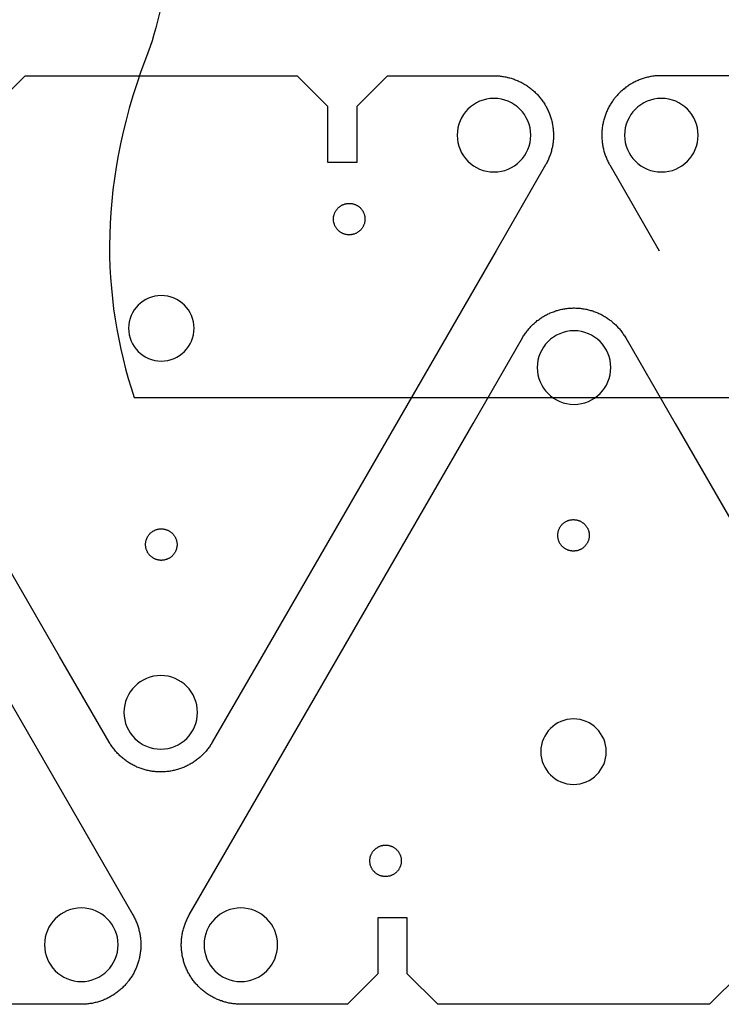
# Model space of a CAD drawing. Header units: millimetres. Extents: x 60 to 599, y 167 to 417.
# Tile 3 of 6: x 197 to 286, y 167 to 292. Entities that reach past the tile are written whole.
import ezdxf

# ---------------------------------------------------------------- set-up
doc = ezdxf.new("R2010")
doc.units = ezdxf.units.MM
doc.layers.get('0').update_dxf_attribs({"linetype": 'CONTINUOUS'})

msp = doc.modelspace()

# ---------------------------------------------------------------- linework, layer by layer
for p, q in [((278.4, 285.27), (278.26, 285.26)), ((278.54, 285.27), (278.4, 285.27)), ((278.68, 285.27), (278.54, 285.27)), ((292.3, 285.27), (278.68, 285.27)), ((274.51, 284.02), (274.4, 283.95)), ((274.63, 284.1), (274.51, 284.02)), ((274.74, 284.17), (274.63, 284.1)), ((274.86, 284.24), (274.74, 284.17)), ((274.98, 284.31), (274.86, 284.24)), ((275.1, 284.38), (274.98, 284.31)), ((275.22, 284.44), (275.1, 284.38)), ((275.35, 284.5), (275.22, 284.44)), ((275.47, 284.56), (275.35, 284.5)), ((275.6, 284.62), (275.47, 284.56)), ((275.72, 284.67), (275.6, 284.62)), ((275.85, 284.73), (275.72, 284.67)), ((275.98, 284.78), (275.85, 284.73)), ((276.11, 284.82), (275.98, 284.78)), ((276.24, 284.87), (276.11, 284.82)), ((276.37, 284.91), (276.24, 284.87)), ((276.5, 284.95), (276.37, 284.91)), ((276.63, 284.99), (276.5, 284.95)), ((276.77, 285.03), (276.63, 284.99)), ((276.9, 285.06), (276.77, 285.03)), ((277.04, 285.09), (276.9, 285.06)), ((277.17, 285.12), (277.04, 285.09)), ((277.31, 285.15), (277.17, 285.12)), ((277.44, 285.17), (277.31, 285.15)), ((277.58, 285.19), (277.44, 285.17)), ((277.71, 285.21), (277.58, 285.19)), ((277.85, 285.23), (277.71, 285.21)), ((277.99, 285.24), (277.85, 285.23)), ((278.13, 285.25), (277.99, 285.24)), ((278.26, 285.26), (278.13, 285.25)), ((273.05, 282.77), (272.96, 282.67)), ((273.14, 282.87), (273.05, 282.77)), ((273.24, 282.97), (273.14, 282.87)), ((273.34, 283.07), (273.24, 282.97)), ((273.43, 283.16), (273.34, 283.07)), ((273.54, 283.26), (273.43, 283.16)), ((273.64, 283.35), (273.54, 283.26)), ((273.74, 283.44), (273.64, 283.35)), ((273.85, 283.53), (273.74, 283.44)), ((273.95, 283.62), (273.85, 283.53)), ((274.06, 283.7), (273.95, 283.62)), ((274.17, 283.79), (274.06, 283.7)), ((274.28, 283.87), (274.17, 283.79)), ((274.4, 283.95), (274.28, 283.87)), ((272.16, 281.55), (272.09, 281.43)), ((272.23, 281.67), (272.16, 281.55)), ((272.3, 281.78), (272.23, 281.67)), ((272.38, 281.9), (272.3, 281.78)), ((272.45, 282.01), (272.38, 281.9)), ((272.53, 282.12), (272.45, 282.01)), ((272.61, 282.24), (272.53, 282.12)), ((272.7, 282.35), (272.61, 282.24)), ((272.78, 282.45), (272.7, 282.35)), ((272.87, 282.56), (272.78, 282.45)), ((272.96, 282.67), (272.87, 282.56)), ((271.57, 280.3), (271.52, 280.17)), ((271.62, 280.43), (271.57, 280.3)), ((271.67, 280.56), (271.62, 280.43)), ((271.72, 280.69), (271.67, 280.56)), ((271.78, 280.81), (271.72, 280.69)), ((271.83, 280.94), (271.78, 280.81)), ((271.89, 281.06), (271.83, 280.94)), ((271.96, 281.19), (271.89, 281.06)), ((272.02, 281.31), (271.96, 281.19)), ((272.09, 281.43), (272.02, 281.31)), ((271.24, 279.11), (271.21, 278.97)), ((271.27, 279.24), (271.24, 279.11)), ((271.29, 279.38), (271.27, 279.24)), ((271.33, 279.51), (271.29, 279.38)), ((271.36, 279.65), (271.33, 279.51)), ((271.4, 279.78), (271.36, 279.65)), ((271.44, 279.91), (271.4, 279.78)), ((271.48, 280.04), (271.44, 279.91)), ((271.52, 280.17), (271.48, 280.04)), ((271.12, 278.15), (271.11, 278.01)), ((271.11, 278.01), (271.11, 277.88)), ((271.11, 277.88), (271.11, 277.74)), ((271.13, 278.29), (271.12, 278.15)), ((271.14, 278.43), (271.13, 278.29)), ((271.16, 278.56), (271.14, 278.43)), ((271.17, 278.7), (271.16, 278.56)), ((271.19, 278.84), (271.17, 278.7)), ((271.21, 278.97), (271.19, 278.84)), ((271.11, 277.74), (271.11, 277.6)), ((271.11, 277.6), (271.11, 277.46)), ((271.11, 277.46), (271.12, 277.32)), ((271.12, 277.32), (271.12, 277.19)), ((271.12, 277.19), (271.14, 277.05)), ((271.14, 277.05), (271.15, 276.91)), ((271.15, 276.91), (271.16, 276.78)), ((271.16, 276.78), (271.18, 276.64)), ((271.18, 276.64), (271.2, 276.5)), ((271.2, 276.5), (271.23, 276.37)), ((271.23, 276.37), (271.25, 276.23)), ((271.25, 276.23), (271.28, 276.1)), ((271.28, 276.1), (271.31, 275.96)), ((271.31, 275.96), (271.34, 275.83)), ((271.34, 275.83), (271.38, 275.69)), ((271.38, 275.69), (271.42, 275.56)), ((271.42, 275.56), (271.46, 275.43)), ((271.46, 275.43), (271.5, 275.3)), ((271.5, 275.3), (271.54, 275.17)), ((271.54, 275.17), (271.59, 275.04)), ((271.59, 275.04), (271.64, 274.91)), ((271.64, 274.91), (271.69, 274.78)), ((271.69, 274.78), (271.75, 274.66)), ((271.75, 274.66), (271.8, 274.53)), ((271.8, 274.53), (271.86, 274.41)), ((271.86, 274.41), (271.92, 274.28)), ((271.92, 274.28), (271.99, 274.16)), ((271.99, 274.16), (272.05, 274.04)), ((272.05, 274.04), (272.12, 273.92)), ((272.12, 273.92), (278.41, 263.03)), ((211.67, 244.39), (540.21, 244.39))]:
    msp.add_line(p, q)
for points in [[(193.96, 281.4), (197.84, 285.26), (209.16, 285.26), (221.06, 285.26), (232.38, 285.26), (236.25, 281.38), (236.25, 274.27), (240, 274.27), (240, 281.4), (243.87, 285.26), (257.4, 285.26), (257.54, 285.26), (257.68, 285.25), (257.81, 285.25), (257.95, 285.24), (258.09, 285.23), (258.23, 285.21), (258.36, 285.2), (258.5, 285.18), (258.63, 285.16), (258.77, 285.13), (258.91, 285.11), (259.04, 285.08), (259.17, 285.05), (259.31, 285.01), (259.44, 284.98), (259.57, 284.94), (259.7, 284.9), (259.84, 284.86), (259.97, 284.81), (260.09, 284.76), (260.22, 284.71), (260.35, 284.66), (260.48, 284.6), (260.6, 284.55), (260.73, 284.49), (260.85, 284.43), (260.97, 284.36), (261.09, 284.3), (261.21, 284.23), (261.33, 284.16), (261.45, 284.09), (261.56, 284.01), (261.68, 283.93), (261.79, 283.86), (261.9, 283.78), (262.01, 283.69), (262.12, 283.61), (262.23, 283.52), (262.33, 283.43), (262.44, 283.34), (262.54, 283.25), (262.64, 283.15), (262.74, 283.06), (262.83, 282.96), (262.93, 282.86), (263.02, 282.76), (263.11, 282.65), (263.2, 282.55), (263.29, 282.44), (263.37, 282.34), (263.46, 282.23), (263.54, 282.12), (263.62, 282), (263.7, 281.89), (263.77, 281.77), (263.85, 281.66), (263.92, 281.54), (263.98, 281.42), (264.05, 281.3), (264.12, 281.18), (264.18, 281.06), (264.24, 280.93), (264.3, 280.81), (264.35, 280.68), (264.41, 280.55), (264.46, 280.43), (264.5, 280.3), (264.55, 280.17), (264.59, 280.04), (264.64, 279.91), (264.68, 279.77), (264.71, 279.64), (264.75, 279.51), (264.78, 279.37), (264.81, 279.24), (264.83, 279.1), (264.86, 278.97), (264.88, 278.83), (264.9, 278.7), (264.92, 278.56), (264.93, 278.42), (264.94, 278.28), (264.95, 278.15), (264.96, 278.01), (264.96, 277.87), (264.97, 277.73), (264.97, 277.6), (264.96, 277.46), (264.96, 277.32), (264.95, 277.18), (264.94, 277.05), (264.93, 276.91), (264.91, 276.77), (264.89, 276.64), (264.87, 276.5), (264.85, 276.36), (264.82, 276.23), (264.8, 276.09), (264.76, 275.96), (264.73, 275.83), (264.7, 275.69), (264.66, 275.56), (264.62, 275.43), (264.58, 275.3), (264.53, 275.17), (264.48, 275.04), (264.43, 274.91), (264.38, 274.78), (264.33, 274.66), (264.27, 274.53), (264.21, 274.41), (264.15, 274.28), (264.09, 274.16), (264.02, 274.04), (263.96, 273.92), (257.67, 263.03), (227.9, 211.47), (221.61, 200.58), (221.54, 200.46), (221.47, 200.34), (221.4, 200.23), (221.32, 200.11), (221.24, 200), (221.16, 199.89), (221.08, 199.78), (221, 199.67), (220.91, 199.56), (220.82, 199.45), (220.73, 199.35), (220.64, 199.25), (220.54, 199.15), (220.45, 199.05), (220.35, 198.95), (220.25, 198.85), (220.15, 198.76), (220.05, 198.67), (219.94, 198.58), (219.84, 198.49), (219.73, 198.41), (219.62, 198.32), (219.51, 198.24), (219.4, 198.16), (219.28, 198.08), (219.17, 198.01), (219.05, 197.93), (218.93, 197.86), (218.81, 197.79), (218.69, 197.72), (218.57, 197.66), (218.45, 197.6), (218.33, 197.54), (218.2, 197.48), (218.07, 197.42), (217.95, 197.37), (217.82, 197.32), (217.69, 197.27), (217.56, 197.22), (217.43, 197.17), (217.3, 197.13), (217.17, 197.09), (217.03, 197.06), (216.9, 197.02), (216.77, 196.99), (216.63, 196.96), (216.5, 196.93), (216.36, 196.91), (216.23, 196.88), (216.09, 196.86), (215.95, 196.85), (215.82, 196.83), (215.68, 196.82), (215.54, 196.81), (215.4, 196.8), (215.27, 196.8), (215.13, 196.79), (214.99, 196.79), (214.85, 196.8), (214.71, 196.8), (214.58, 196.81), (214.44, 196.82), (214.3, 196.83), (214.16, 196.85), (214.03, 196.86), (213.89, 196.88), (213.76, 196.91), (213.62, 196.93), (213.48, 196.96), (213.35, 196.99), (213.22, 197.02), (213.08, 197.06), (212.95, 197.09), (212.82, 197.13), (212.69, 197.17), (212.56, 197.22), (212.43, 197.27), (212.3, 197.32), (212.17, 197.37), (212.04, 197.42), (211.92, 197.48), (211.79, 197.54), (211.67, 197.6), (211.55, 197.66), (211.42, 197.72), (211.3, 197.79), (211.18, 197.86), (211.07, 197.93), (210.95, 198.01), (210.84, 198.08), (210.72, 198.16), (210.61, 198.24), (210.5, 198.32), (210.39, 198.41), (210.28, 198.49), (210.18, 198.58), (210.07, 198.67), (209.97, 198.76), (209.87, 198.85), (209.77, 198.95), (209.67, 199.05), (209.57, 199.15), (209.48, 199.25), (209.39, 199.35), (209.3, 199.45), (209.21, 199.56), (209.12, 199.67), (209.04, 199.78), (208.96, 199.89), (208.87, 200), (208.8, 200.11), (208.72, 200.23), (208.65, 200.34), (208.57, 200.46), (208.5, 200.58), (202.21, 211.47), (172.45, 263.03)], [(288.68, 171.14), (284.8, 167.28), (273.48, 167.28), (261.57, 167.28), (250.25, 167.28), (246.38, 171.16), (246.39, 178.27), (242.64, 178.27), (242.64, 171.14), (238.77, 167.28), (225.24, 167.28), (225.1, 167.28), (224.96, 167.29), (224.82, 167.29), (224.69, 167.3), (224.55, 167.31), (224.41, 167.33), (224.28, 167.34), (224.14, 167.36), (224, 167.38), (223.87, 167.41), (223.73, 167.43), (223.6, 167.46), (223.46, 167.49), (223.33, 167.53), (223.2, 167.56), (223.06, 167.6), (222.93, 167.64), (222.8, 167.69), (222.67, 167.73), (222.54, 167.78), (222.41, 167.83), (222.29, 167.88), (222.16, 167.94), (222.04, 167.99), (221.91, 168.05), (221.79, 168.11), (221.67, 168.18), (221.55, 168.24), (221.43, 168.31), (221.31, 168.38), (221.19, 168.45), (221.08, 168.53), (220.96, 168.61), (220.85, 168.69), (220.74, 168.77), (220.63, 168.85), (220.52, 168.93), (220.41, 169.02), (220.31, 169.11), (220.2, 169.2), (220.1, 169.29), (220, 169.39), (219.9, 169.48), (219.81, 169.58), (219.71, 169.68), (219.62, 169.78), (219.53, 169.89), (219.44, 169.99), (219.35, 170.1), (219.26, 170.2), (219.18, 170.31), (219.1, 170.43), (219.02, 170.54), (218.94, 170.65), (218.87, 170.77), (218.79, 170.88), (218.72, 171), (218.65, 171.12), (218.59, 171.24), (218.52, 171.36), (218.46, 171.49), (218.4, 171.61), (218.34, 171.73), (218.29, 171.86), (218.23, 171.99), (218.18, 172.12), (218.13, 172.24), (218.09, 172.37), (218.04, 172.5), (218, 172.64), (217.96, 172.77), (217.93, 172.9), (217.89, 173.03), (217.86, 173.17), (217.83, 173.3), (217.8, 173.44), (217.78, 173.57), (217.76, 173.71), (217.74, 173.85), (217.72, 173.98), (217.71, 174.12), (217.7, 174.26), (217.69, 174.39), (217.68, 174.53), (217.67, 174.67), (217.67, 174.81), (217.67, 174.94), (217.68, 175.08), (217.68, 175.22), (217.69, 175.36), (217.7, 175.49), (217.71, 175.63), (217.73, 175.77), (217.75, 175.9), (217.77, 176.04), (217.79, 176.18), (217.82, 176.31), (217.84, 176.45), (217.87, 176.58), (217.91, 176.71), (217.94, 176.85), (217.98, 176.98), (218.02, 177.11), (218.06, 177.24), (218.11, 177.37), (218.15, 177.5), (218.2, 177.63), (218.26, 177.76), (218.31, 177.89), (218.37, 178.01), (218.42, 178.14), (218.49, 178.26), (218.55, 178.38), (218.61, 178.5), (218.68, 178.62), (224.97, 189.51), (254.74, 241.07), (261.02, 251.96), (261.09, 252.08), (261.17, 252.2), (261.24, 252.31), (261.32, 252.43), (261.4, 252.54), (261.48, 252.65), (261.56, 252.77), (261.64, 252.87), (261.73, 252.98), (261.82, 253.09), (261.91, 253.19), (262, 253.29), (262.09, 253.39), (262.19, 253.49), (262.29, 253.59), (262.39, 253.69), (262.49, 253.78), (262.59, 253.87), (262.7, 253.96), (262.8, 254.05), (262.91, 254.14), (263.02, 254.22), (263.13, 254.3), (263.24, 254.38), (263.36, 254.46), (263.47, 254.54), (263.59, 254.61), (263.71, 254.68), (263.82, 254.75), (263.94, 254.82), (264.07, 254.88), (264.19, 254.95), (264.31, 255.01), (264.44, 255.06), (264.56, 255.12), (264.69, 255.17), (264.82, 255.23), (264.95, 255.27), (265.08, 255.32), (265.21, 255.37), (265.34, 255.41), (265.47, 255.45), (265.6, 255.48), (265.74, 255.52), (265.87, 255.55), (266.01, 255.58), (266.14, 255.61), (266.28, 255.63), (266.41, 255.66), (266.55, 255.68), (266.69, 255.69), (266.82, 255.71), (266.96, 255.72), (267.1, 255.73), (267.24, 255.74), (267.37, 255.74), (267.51, 255.75), (267.65, 255.75), (267.79, 255.74), (267.92, 255.74), (268.06, 255.73), (268.2, 255.72), (268.34, 255.71), (268.47, 255.69), (268.61, 255.68), (268.75, 255.66), (268.88, 255.63), (269.02, 255.61), (269.15, 255.58), (269.29, 255.55), (269.42, 255.52), (269.56, 255.48), (269.69, 255.45), (269.82, 255.41), (269.95, 255.37), (270.08, 255.32), (270.21, 255.27), (270.34, 255.23), (270.47, 255.17), (270.59, 255.12), (270.72, 255.06), (270.85, 255.01), (270.97, 254.95), (271.09, 254.88), (271.21, 254.82), (271.33, 254.75), (271.45, 254.68), (271.57, 254.61), (271.69, 254.54), (271.8, 254.46), (271.92, 254.38), (272.03, 254.3), (272.14, 254.22), (272.25, 254.14), (272.36, 254.05), (272.46, 253.96), (272.57, 253.87), (272.67, 253.78), (272.77, 253.69), (272.87, 253.59), (272.97, 253.49), (273.06, 253.39), (273.16, 253.29), (273.25, 253.19), (273.34, 253.09), (273.43, 252.98), (273.52, 252.87), (273.6, 252.77), (273.68, 252.65), (273.76, 252.54), (273.84, 252.43), (273.92, 252.31), (273.99, 252.2), (274.07, 252.08), (274.14, 251.96), (280.42, 241.07), (310.19, 189.51)], [(175.46, 241.07), (205.23, 189.51), (211.52, 178.62), (211.58, 178.5), (211.65, 178.38), (211.71, 178.26), (211.77, 178.14), (211.83, 178.01), (211.89, 177.89), (211.94, 177.76), (212, 177.63), (212.05, 177.5), (212.09, 177.37), (212.14, 177.24), (212.18, 177.11), (212.22, 176.98), (212.26, 176.85), (212.29, 176.71), (212.33, 176.58), (212.36, 176.44), (212.39, 176.31), (212.41, 176.17), (212.43, 176.04), (212.45, 175.9), (212.47, 175.77), (212.49, 175.63), (212.5, 175.49), (212.51, 175.35), (212.52, 175.22), (212.53, 175.08), (212.53, 174.94), (212.53, 174.8), (212.53, 174.67), (212.52, 174.53), (212.52, 174.39), (212.51, 174.25), (212.5, 174.12), (212.48, 173.98), (212.46, 173.84), (212.44, 173.7), (212.42, 173.57), (212.4, 173.43), (212.37, 173.3), (212.34, 173.16), (212.31, 173.03), (212.28, 172.89), (212.24, 172.76), (212.2, 172.63), (212.16, 172.5), (212.12, 172.37), (212.07, 172.24), (212.02, 172.11), (211.97, 171.98), (211.92, 171.85), (211.86, 171.73), (211.8, 171.6), (211.74, 171.48), (211.68, 171.35), (211.62, 171.23), (211.55, 171.11), (211.48, 170.99), (211.41, 170.87), (211.34, 170.76), (211.26, 170.64), (211.18, 170.53), (211.1, 170.42), (211.02, 170.31), (210.94, 170.2), (210.85, 170.09), (210.77, 169.98), (210.68, 169.88), (210.59, 169.77), (210.49, 169.67), (210.4, 169.57), (210.3, 169.47), (210.2, 169.38), (210.1, 169.28), (210, 169.19), (209.9, 169.1), (209.79, 169.01), (209.68, 168.92), (209.58, 168.84), (209.47, 168.75), (209.35, 168.67), (209.24, 168.59), (209.13, 168.52), (209.01, 168.44), (208.89, 168.37), (208.77, 168.3), (208.65, 168.23), (208.53, 168.16), (208.41, 168.1), (208.29, 168.04), (208.16, 167.98), (208.04, 167.92), (207.91, 167.87), (207.78, 167.81), (207.66, 167.76), (207.53, 167.72), (207.4, 167.67), (207.27, 167.63), (207.13, 167.59), (207, 167.55), (206.87, 167.51), (206.74, 167.48), (206.6, 167.45), (206.47, 167.42), (206.33, 167.39), (206.2, 167.37), (206.06, 167.35), (205.92, 167.33), (205.79, 167.31), (205.65, 167.3), (205.51, 167.29), (205.37, 167.28), (205.24, 167.27), (205.1, 167.27), (204.96, 167.27), (191.34, 167.27)]]:
    msp.add_lwpolyline(points)
for points in [[(238.26, 268.9), (238.33, 268.92), (238.4, 268.95), (238.47, 268.97), (238.53, 268.99), (238.6, 269), (238.67, 269.02), (238.74, 269.03), (238.81, 269.03), (238.88, 269.04), (238.96, 269.04), (239.03, 269.04), (239.1, 269.04), (239.17, 269.04), (239.24, 269.03), (239.31, 269.02), (239.38, 269.01), (239.45, 268.99), (239.52, 268.98), (239.59, 268.96), (239.65, 268.94), (239.72, 268.91), (239.79, 268.89), (239.85, 268.86), (239.92, 268.83), (239.98, 268.79), (240.04, 268.76), (240.1, 268.72), (240.16, 268.68), (240.22, 268.64), (240.27, 268.59), (240.33, 268.55), (240.38, 268.5), (240.43, 268.45), (240.48, 268.4), (240.53, 268.35), (240.57, 268.29), (240.61, 268.24), (240.66, 268.18), (240.69, 268.12), (240.73, 268.06), (240.77, 268), (240.8, 267.93), (240.83, 267.87), (240.86, 267.8), (240.88, 267.74), (240.91, 267.67), (240.93, 267.6), (240.95, 267.53), (240.96, 267.47), (240.98, 267.4), (240.99, 267.33), (241, 267.26), (241, 267.19), (241.01, 267.11), (241.01, 267.04), (241.01, 266.97), (241, 266.9), (241, 266.83), (240.99, 266.76), (240.98, 266.69), (240.96, 266.62), (240.95, 266.55), (240.93, 266.48), (240.91, 266.41), (240.88, 266.35), (240.86, 266.28), (240.83, 266.22), (240.8, 266.15), (240.77, 266.09), (240.73, 266.03), (240.69, 265.97), (240.66, 265.91), (240.61, 265.85), (240.57, 265.79), (240.53, 265.74), (240.48, 265.69), (240.43, 265.64), (240.38, 265.59), (240.33, 265.54), (240.27, 265.49), (240.22, 265.45), (240.16, 265.41), (240.1, 265.37), (240.04, 265.33), (239.98, 265.29), (239.92, 265.26), (239.85, 265.23), (239.79, 265.2), (239.72, 265.17), (239.65, 265.15), (239.59, 265.13), (239.52, 265.11), (239.45, 265.09), (239.38, 265.08), (239.31, 265.07), (239.24, 265.06), (239.17, 265.05), (239.1, 265.05), (239.03, 265.04), (238.96, 265.04), (238.88, 265.05), (238.81, 265.05), (238.74, 265.06), (238.67, 265.07), (238.6, 265.08), (238.53, 265.1), (238.47, 265.12), (238.4, 265.14), (238.33, 265.16), (238.26, 265.19), (238.2, 265.21), (238.13, 265.24), (238.07, 265.28), (238.01, 265.31), (237.95, 265.35), (237.89, 265.39), (237.83, 265.43), (237.77, 265.47), (237.72, 265.51), (237.66, 265.56), (237.61, 265.61), (237.56, 265.66), (237.52, 265.71), (237.47, 265.77), (237.42, 265.82), (237.38, 265.88), (237.34, 265.94), (237.3, 266), (237.27, 266.06), (237.23, 266.12), (237.2, 266.18), (237.17, 266.25), (237.15, 266.32), (237.12, 266.38), (237.1, 266.45), (237.08, 266.52), (237.06, 266.59), (237.05, 266.66), (237.03, 266.73), (237.02, 266.8), (237.02, 266.87), (237.01, 266.94), (237.01, 267.01), (237.01, 267.08), (237.01, 267.15), (237.02, 267.22), (237.02, 267.29), (237.03, 267.36), (237.05, 267.43), (237.06, 267.5), (237.08, 267.57), (237.1, 267.64), (237.12, 267.71), (237.15, 267.77), (237.17, 267.84), (237.2, 267.9), (237.23, 267.97), (237.27, 268.03), (237.3, 268.09), (237.34, 268.15), (237.38, 268.21), (237.42, 268.26), (237.47, 268.32), (237.52, 268.37), (237.56, 268.43), (237.61, 268.48), (237.66, 268.52), (237.72, 268.57), (237.77, 268.62), (237.83, 268.66), (237.89, 268.7), (237.95, 268.74), (238.01, 268.78), (238.07, 268.81), (238.13, 268.84), (238.2, 268.87)], [(268.51, 228.59), (268.57, 228.55), (268.63, 228.51), (268.69, 228.47), (268.74, 228.43), (268.8, 228.39), (268.85, 228.34), (268.9, 228.29), (268.95, 228.24), (269, 228.19), (269.05, 228.13), (269.09, 228.08), (269.13, 228.02), (269.17, 227.96), (269.21, 227.9), (269.25, 227.84), (269.28, 227.78), (269.31, 227.72), (269.34, 227.65), (269.37, 227.59), (269.4, 227.52), (269.42, 227.45), (269.44, 227.38), (269.45, 227.31), (269.47, 227.24), (269.48, 227.18), (269.49, 227.1), (269.5, 227.03), (269.51, 226.96), (269.51, 226.89), (269.51, 226.82), (269.51, 226.75), (269.5, 226.68), (269.49, 226.61), (269.48, 226.54), (269.47, 226.47), (269.45, 226.4), (269.44, 226.33), (269.42, 226.26), (269.4, 226.2), (269.37, 226.13), (269.34, 226.06), (269.31, 226), (269.28, 225.94), (269.25, 225.87), (269.21, 225.81), (269.17, 225.75), (269.13, 225.69), (269.09, 225.64), (269.05, 225.58), (269, 225.53), (268.95, 225.47), (268.9, 225.42), (268.85, 225.38), (268.8, 225.33), (268.74, 225.28), (268.69, 225.24), (268.63, 225.2), (268.57, 225.16), (268.51, 225.12), (268.45, 225.09), (268.38, 225.06), (268.32, 225.03), (268.25, 225), (268.19, 224.98), (268.12, 224.95), (268.05, 224.93), (267.98, 224.91), (267.91, 224.9), (267.84, 224.89), (267.77, 224.87), (267.7, 224.87), (267.63, 224.86), (267.56, 224.86), (267.49, 224.86), (267.42, 224.86), (267.35, 224.86), (267.28, 224.87), (267.21, 224.88), (267.14, 224.89), (267.07, 224.91), (267, 224.92), (266.93, 224.94), (266.86, 224.96), (266.8, 224.99), (266.73, 225.01), (266.67, 225.04), (266.6, 225.07), (266.54, 225.11), (266.48, 225.14), (266.42, 225.18), (266.36, 225.22), (266.3, 225.26), (266.24, 225.31), (266.19, 225.35), (266.14, 225.4), (266.09, 225.45), (266.04, 225.5), (265.99, 225.55), (265.95, 225.61), (265.9, 225.66), (265.86, 225.72), (265.82, 225.78), (265.78, 225.84), (265.75, 225.9), (265.72, 225.97), (265.69, 226.03), (265.66, 226.1), (265.63, 226.16), (265.61, 226.23), (265.59, 226.3), (265.57, 226.36), (265.55, 226.43), (265.54, 226.5), (265.53, 226.57), (265.52, 226.64), (265.51, 226.72), (265.51, 226.79), (265.51, 226.86), (265.51, 226.93), (265.51, 227), (265.52, 227.07), (265.53, 227.14), (265.54, 227.21), (265.55, 227.28), (265.57, 227.35), (265.59, 227.42), (265.61, 227.49), (265.63, 227.55), (265.66, 227.62), (265.69, 227.68), (265.72, 227.75), (265.75, 227.81), (265.78, 227.87), (265.82, 227.93), (265.86, 227.99), (265.9, 228.05), (265.95, 228.11), (265.99, 228.16), (266.04, 228.21), (266.09, 228.26), (266.14, 228.31), (266.19, 228.36), (266.24, 228.41), (266.3, 228.45), (266.36, 228.49), (266.42, 228.53), (266.48, 228.57), (266.54, 228.61), (266.6, 228.64), (266.67, 228.67), (266.73, 228.7), (266.8, 228.73), (266.86, 228.75), (266.93, 228.77), (267, 228.79), (267.07, 228.81), (267.14, 228.82), (267.21, 228.83), (267.28, 228.84), (267.35, 228.85), (267.42, 228.86), (267.49, 228.86), (267.56, 228.86), (267.63, 228.85), (267.7, 228.85), (267.77, 228.84), (267.84, 228.83), (267.91, 228.82), (267.98, 228.8), (268.05, 228.78), (268.12, 228.76), (268.19, 228.74), (268.25, 228.71), (268.32, 228.69), (268.38, 228.66), (268.45, 228.62)], [(213.73, 227.12), (213.79, 227.17), (213.84, 227.21), (213.89, 227.26), (213.95, 227.3), (214.01, 227.34), (214.07, 227.38), (214.13, 227.42), (214.19, 227.45), (214.26, 227.48), (214.32, 227.51), (214.39, 227.54), (214.45, 227.57), (214.52, 227.59), (214.59, 227.61), (214.66, 227.63), (214.72, 227.64), (214.79, 227.66), (214.86, 227.67), (214.94, 227.67), (215.01, 227.68), (215.08, 227.68), (215.15, 227.68), (215.22, 227.68), (215.29, 227.68), (215.36, 227.67), (215.43, 227.66), (215.5, 227.65), (215.57, 227.63), (215.64, 227.62), (215.71, 227.6), (215.78, 227.58), (215.84, 227.55), (215.91, 227.53), (215.97, 227.5), (216.04, 227.47), (216.1, 227.43), (216.16, 227.4), (216.22, 227.36), (216.28, 227.32), (216.34, 227.28), (216.39, 227.23), (216.45, 227.19), (216.5, 227.14), (216.55, 227.09), (216.6, 227.04), (216.65, 226.99), (216.69, 226.93), (216.74, 226.88), (216.78, 226.82), (216.82, 226.76), (216.85, 226.7), (216.89, 226.64), (216.92, 226.57), (216.95, 226.51), (216.98, 226.45), (217.01, 226.38), (217.03, 226.31), (217.05, 226.24), (217.07, 226.18), (217.08, 226.11), (217.1, 226.04), (217.11, 225.97), (217.12, 225.9), (217.13, 225.83), (217.13, 225.76), (217.13, 225.68), (217.13, 225.61), (217.13, 225.54), (217.12, 225.47), (217.11, 225.4), (217.1, 225.33), (217.08, 225.26), (217.07, 225.19), (217.05, 225.12), (217.03, 225.06), (217.01, 224.99), (216.98, 224.92), (216.95, 224.86), (216.92, 224.79), (216.89, 224.73), (216.85, 224.67), (216.82, 224.61), (216.78, 224.55), (216.74, 224.49), (216.69, 224.43), (216.65, 224.38), (216.6, 224.33), (216.55, 224.28), (216.5, 224.23), (216.45, 224.18), (216.39, 224.13), (216.34, 224.09), (216.28, 224.05), (216.22, 224.01), (216.16, 223.97), (216.1, 223.93), (216.04, 223.9), (215.97, 223.87), (215.91, 223.84), (215.84, 223.82), (215.78, 223.79), (215.71, 223.77), (215.64, 223.75), (215.57, 223.73), (215.5, 223.72), (215.43, 223.71), (215.36, 223.7), (215.29, 223.69), (215.22, 223.69), (215.15, 223.68), (215.08, 223.68), (215.01, 223.69), (214.94, 223.69), (214.86, 223.7), (214.79, 223.71), (214.72, 223.73), (214.66, 223.74), (214.59, 223.76), (214.52, 223.78), (214.45, 223.8), (214.39, 223.83), (214.32, 223.86), (214.26, 223.88), (214.19, 223.92), (214.13, 223.95), (214.07, 223.99), (214.01, 224.03), (213.95, 224.07), (213.89, 224.11), (213.84, 224.16), (213.79, 224.2), (213.73, 224.25), (213.68, 224.3), (213.64, 224.35), (213.59, 224.41), (213.55, 224.46), (213.5, 224.52), (213.46, 224.58), (213.43, 224.64), (213.39, 224.7), (213.36, 224.76), (213.32, 224.83), (213.29, 224.89), (213.27, 224.96), (213.24, 225.02), (213.22, 225.09), (213.2, 225.16), (213.18, 225.23), (213.17, 225.3), (213.16, 225.37), (213.15, 225.44), (213.14, 225.51), (213.13, 225.58), (213.13, 225.65), (213.13, 225.72), (213.13, 225.79), (213.14, 225.86), (213.15, 225.93), (213.16, 226), (213.17, 226.07), (213.18, 226.14), (213.2, 226.21), (213.22, 226.28), (213.24, 226.35), (213.27, 226.41), (213.29, 226.48), (213.32, 226.54), (213.36, 226.61), (213.39, 226.67), (213.43, 226.73), (213.46, 226.79), (213.5, 226.85), (213.55, 226.91), (213.59, 226.96), (213.64, 227.01), (213.68, 227.07)], [(242.37, 183.95), (242.31, 183.99), (242.26, 184.04), (242.21, 184.09), (242.16, 184.14), (242.11, 184.19), (242.07, 184.25), (242.02, 184.31), (241.98, 184.36), (241.94, 184.42), (241.91, 184.48), (241.87, 184.54), (241.84, 184.61), (241.81, 184.67), (241.78, 184.74), (241.75, 184.8), (241.73, 184.87), (241.71, 184.94), (241.69, 185.01), (241.67, 185.08), (241.66, 185.14), (241.65, 185.21), (241.64, 185.28), (241.63, 185.36), (241.63, 185.43), (241.63, 185.5), (241.63, 185.57), (241.63, 185.64), (241.64, 185.71), (241.65, 185.78), (241.66, 185.85), (241.67, 185.92), (241.69, 185.99), (241.71, 186.06), (241.73, 186.13), (241.75, 186.19), (241.78, 186.26), (241.81, 186.32), (241.84, 186.39), (241.87, 186.45), (241.91, 186.51), (241.94, 186.57), (241.98, 186.63), (242.02, 186.69), (242.07, 186.75), (242.11, 186.8), (242.16, 186.85), (242.21, 186.91), (242.26, 186.95), (242.31, 187), (242.37, 187.05), (242.42, 187.09), (242.48, 187.13), (242.54, 187.17), (242.6, 187.21), (242.66, 187.25), (242.72, 187.28), (242.79, 187.31), (242.85, 187.34), (242.92, 187.37), (242.98, 187.39), (243.05, 187.41), (243.12, 187.43), (243.19, 187.45), (243.26, 187.46), (243.33, 187.47), (243.4, 187.48), (243.47, 187.49), (243.54, 187.5), (243.61, 187.5), (243.68, 187.5), (243.75, 187.49), (243.82, 187.49), (243.89, 187.48), (243.96, 187.47), (244.03, 187.46), (244.1, 187.44), (244.17, 187.42), (244.24, 187.4), (244.31, 187.38), (244.37, 187.35), (244.44, 187.33), (244.5, 187.3), (244.57, 187.26), (244.63, 187.23), (244.69, 187.19), (244.75, 187.15), (244.81, 187.11), (244.86, 187.07), (244.92, 187.03), (244.97, 186.98), (245.02, 186.93), (245.07, 186.88), (245.12, 186.83), (245.17, 186.77), (245.21, 186.72), (245.26, 186.66), (245.3, 186.6), (245.33, 186.54), (245.37, 186.48), (245.4, 186.42), (245.44, 186.36), (245.46, 186.29), (245.49, 186.23), (245.52, 186.16), (245.54, 186.09), (245.56, 186.02), (245.58, 185.96), (245.59, 185.89), (245.6, 185.82), (245.61, 185.75), (245.62, 185.67), (245.63, 185.6), (245.63, 185.53), (245.63, 185.46), (245.63, 185.39), (245.62, 185.32), (245.61, 185.25), (245.6, 185.18), (245.59, 185.11), (245.58, 185.04), (245.56, 184.97), (245.54, 184.9), (245.52, 184.84), (245.49, 184.77), (245.46, 184.7), (245.44, 184.64), (245.4, 184.58), (245.37, 184.51), (245.33, 184.45), (245.3, 184.39), (245.26, 184.33), (245.21, 184.28), (245.17, 184.22), (245.12, 184.17), (245.07, 184.12), (245.02, 184.07), (244.97, 184.02), (244.92, 183.97), (244.86, 183.92), (244.81, 183.88), (244.75, 183.84), (244.69, 183.8), (244.63, 183.77), (244.57, 183.73), (244.5, 183.7), (244.44, 183.67), (244.37, 183.64), (244.31, 183.62), (244.24, 183.59), (244.17, 183.57), (244.1, 183.56), (244.03, 183.54), (243.96, 183.53), (243.89, 183.52), (243.82, 183.51), (243.75, 183.5), (243.68, 183.5), (243.61, 183.5), (243.54, 183.5), (243.47, 183.5), (243.4, 183.51), (243.33, 183.52), (243.26, 183.53), (243.19, 183.55), (243.12, 183.56), (243.05, 183.58), (242.98, 183.6), (242.92, 183.63), (242.85, 183.65), (242.79, 183.68), (242.72, 183.72), (242.66, 183.75), (242.6, 183.78), (242.54, 183.82), (242.48, 183.86), (242.42, 183.9)]]:
    msp.add_lwpolyline(points, close=True)
for points in [[(216.23, 299.16), (216.23, 299.16), (215, 292.83), (213.72, 288.96)], [(213.72, 288.96), (206.95, 271.96), (207.45, 257.14), (211.67, 244.39)]]:
    msp.add_open_spline(points, degree=3)
for points in [[(252.73, 277.7), (252.73, 280.29), (254.82, 282.38), (257.4, 282.38), (259.98, 282.38), (262.08, 280.29), (262.08, 277.7), (262.08, 275.12), (259.98, 273.03), (257.4, 273.03), (254.82, 273.03), (252.73, 275.12), (252.73, 277.7)], [(274, 277.7), (274, 280.29), (276.09, 282.38), (278.68, 282.38), (281.26, 282.38), (283.35, 280.29), (283.35, 277.7), (283.35, 275.12), (281.26, 273.03), (278.68, 273.03), (276.09, 273.03), (274, 275.12), (274, 277.7)], [(210.97, 253.17), (210.97, 255.47), (212.83, 257.33), (215.13, 257.33), (217.43, 257.33), (219.29, 255.47), (219.29, 253.17), (219.29, 250.88), (217.43, 249.01), (215.13, 249.01), (212.83, 249.01), (210.97, 250.88), (210.97, 253.17)], [(272.25, 248.18), (272.25, 245.6), (270.16, 243.5), (267.58, 243.5), (265, 243.5), (262.9, 245.6), (262.9, 248.18), (262.9, 250.76), (265, 252.85), (267.58, 252.85), (270.16, 252.85), (272.25, 250.76), (272.25, 248.18)], [(210.38, 204.36), (210.38, 206.95), (212.48, 209.04), (215.06, 209.04), (217.64, 209.04), (219.73, 206.95), (219.73, 204.36), (219.73, 201.78), (217.64, 199.69), (215.06, 199.69), (212.48, 199.69), (210.38, 201.78), (210.38, 204.36)], [(271.67, 199.37), (271.67, 197.07), (269.81, 195.21), (267.51, 195.21), (265.21, 195.21), (263.35, 197.07), (263.35, 199.37), (263.35, 201.67), (265.21, 203.53), (267.51, 203.53), (269.81, 203.53), (271.67, 201.67), (271.67, 199.37)], [(209.64, 174.84), (209.64, 172.26), (207.54, 170.16), (204.96, 170.16), (202.38, 170.16), (200.29, 172.26), (200.29, 174.84), (200.29, 177.42), (202.38, 179.51), (204.96, 179.51), (207.54, 179.51), (209.64, 177.42), (209.64, 174.84)], [(229.91, 174.84), (229.91, 172.26), (227.82, 170.16), (225.24, 170.16), (222.65, 170.16), (220.56, 172.26), (220.56, 174.84), (220.56, 177.42), (222.65, 179.51), (225.24, 179.51), (227.82, 179.51), (229.91, 177.42), (229.91, 174.84)]]:
    msp.add_open_spline(points, degree=3, knots=[0, 0, 0, 0, 1, 1, 1, 2, 2, 2, 3, 3, 3, 4, 4, 4, 4])

doc.saveas('drawing.dxf')
